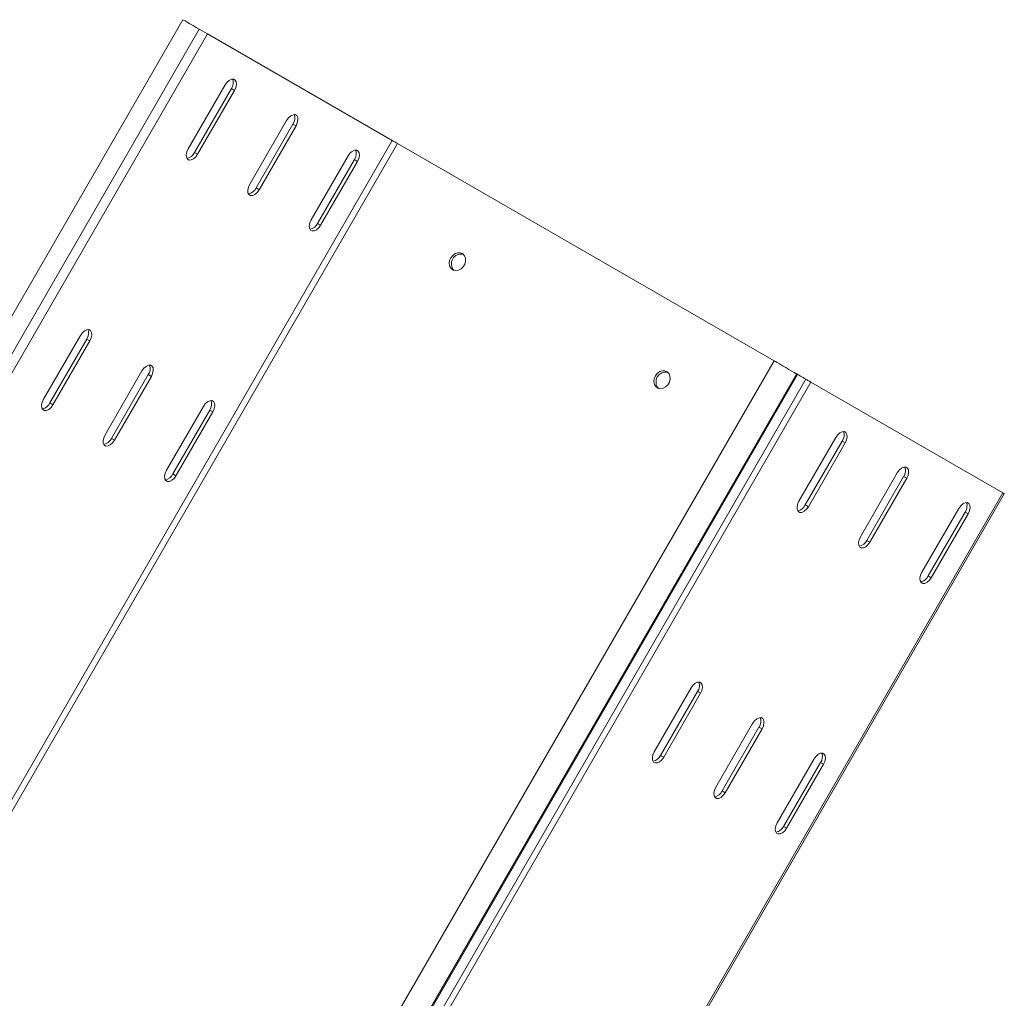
# Model space of a CAD drawing. Header units: millimetres. Extents: x -443 to 4177, y -1458 to 97.
# Tile 21 of 33: x 2634 to 2974, y -948 to -609. Entities that reach past the tile are written whole.
import ezdxf

# ---------------------------------------------------------------- set-up
doc = ezdxf.new("R2010")
doc.units = ezdxf.units.MM

msp = doc.modelspace()

# ---------------------------------------------------------------- linework, layer by layer
at = {"color": 7, "linetype": 'Continuous', "lineweight": 15}
for p, q in [((2690.55, -609.44), (2490.55, -955.85)), ((2499.06, -960.76), (2699.06, -614.35)), ((2696.19, -612.7), (2699.06, -614.35)), ((2762.87, -651.2), (2699.06, -614.35)), ((2705.12, -632), (2692.37, -654.08)), ((2707.31, -633.26), (2694.56, -655.34)), ((2695.62, -655.96), (2708.37, -633.87)), ((2726.37, -644.27), (2713.62, -666.35)), ((2728.56, -645.53), (2715.81, -667.61)), ((2716.87, -668.23), (2729.62, -646.14)), ((2894.9, -727.42), (2764.68, -652.24)), ((2747.62, -656.54), (2734.87, -678.62)), ((2749.81, -657.8), (2737.06, -679.89)), ((2738.12, -680.5), (2750.87, -658.41)), ((2655.12, -718.6), (2642.37, -740.68)), ((2657.31, -719.86), (2644.56, -741.95)), ((2645.62, -742.56), (2658.37, -720.47)), ((2894.9, -727.41), (2694.9, -1073.82)), ((2676.37, -730.87), (2663.62, -752.95)), ((2678.56, -732.13), (2665.81, -754.22)), ((2666.87, -754.83), (2679.62, -732.75)), ((2902.66, -731.89), (2902.96, -732.06)), ((2907.59, -734.73), (2973.94, -773.05)), ((2697.62, -743.14), (2684.87, -765.22)), ((2699.81, -744.4), (2687.06, -766.49)), ((2688.12, -767.1), (2700.87, -745.02)), ((2903.44, -775.93), (2916.19, -753.84)), ((2918.38, -755.11), (2905.63, -777.19)), ((2919.44, -755.72), (2906.69, -777.8)), ((2924.69, -788.2), (2937.44, -766.12)), ((2939.63, -767.38), (2926.88, -789.46)), ((2940.69, -767.99), (2927.94, -790.08)), ((2849.41, -989.83), (2974.41, -773.32)), ((2945.94, -800.47), (2958.69, -778.39)), ((2960.88, -779.65), (2948.13, -801.73)), ((2961.94, -780.26), (2949.19, -802.35)), ((2853.44, -862.53), (2866.19, -840.45)), ((2868.38, -841.71), (2855.63, -863.79)), ((2869.44, -842.32), (2856.69, -864.41)), ((2874.69, -874.8), (2887.44, -852.72)), ((2889.63, -853.98), (2876.88, -876.07)), ((2890.69, -854.59), (2877.94, -876.68)), ((2895.94, -887.07), (2908.69, -864.99)), ((2910.88, -866.25), (2898.13, -888.34)), ((2911.94, -866.87), (2899.19, -888.95))]:
    msp.add_line(p, q, dxfattribs=at)
at = {"color": 7, "linetype": 'Continuous', "lineweight": 0}
for p, q in [((2496.19, -959.11), (2696.19, -612.7)), ((2707.31, -633.26), (2708.37, -633.87)), ((2728.56, -645.53), (2729.62, -646.14)), ((2562.87, -997.61), (2762.87, -651.2)), ((2564.68, -998.65), (2764.68, -652.24)), ((2694.56, -655.34), (2695.62, -655.96)), ((2749.81, -657.8), (2750.87, -658.41)), ((2715.81, -667.61), (2716.87, -668.23)), ((2737.06, -679.89), (2738.12, -680.5)), ((2657.31, -719.86), (2658.37, -720.47)), ((2678.56, -732.13), (2679.62, -732.75)), ((2702.66, -1078.3), (2902.66, -731.89)), ((2702.96, -1078.47), (2902.96, -732.06)), ((2705.81, -1080.12), (2905.81, -733.71)), ((2707.59, -1081.14), (2907.59, -734.73)), ((2644.56, -741.95), (2645.62, -742.56)), ((2699.81, -744.4), (2700.87, -745.02)), ((2665.81, -754.22), (2666.87, -754.83)), ((2918.38, -755.11), (2919.44, -755.72)), ((2687.06, -766.49), (2688.12, -767.1)), ((2939.63, -767.38), (2940.69, -767.99)), ((2848.94, -989.55), (2973.94, -773.05)), ((2905.63, -777.19), (2906.69, -777.8)), ((2960.88, -779.65), (2961.94, -780.26)), ((2926.88, -789.46), (2927.94, -790.08)), ((2948.13, -801.73), (2949.19, -802.35)), ((2868.38, -841.71), (2869.44, -842.32)), ((2889.63, -853.98), (2890.69, -854.59)), ((2855.63, -863.79), (2856.69, -864.41)), ((2910.88, -866.25), (2911.94, -866.87)), ((2876.88, -876.07), (2877.94, -876.68)), ((2898.13, -888.34), (2899.19, -888.95))]:
    msp.add_line(p, q, dxfattribs=at)
at = {"color": 7, "linetype": 'Continuous', "lineweight": 15, "flags": 128}
for points in [[(2690.55, -609.44), (2690.55, -609.44), (2690.75, -609.55), (2691.25, -609.84), (2692, -610.28), (2692.96, -610.83), (2694.03, -611.45), (2695.14, -612.09), (2696.19, -612.7)], [(2708.37, -633.87), (2708.82, -632.85), (2709.03, -631.84), (2708.96, -630.97), (2708.62, -630.32), (2708.06, -630), (2707.34, -630.03), (2706.54, -630.41), (2705.77, -631.09), (2705.12, -632)], [(2729.62, -646.14), (2730.07, -645.12), (2730.28, -644.11), (2730.21, -643.24), (2729.87, -642.6), (2729.31, -642.27), (2728.59, -642.3), (2727.79, -642.68), (2727.02, -643.36), (2726.37, -644.27)], [(2764.68, -652.24), (2764.46, -652.12), (2764.21, -651.98), (2763.96, -651.83), (2763.71, -651.68), (2763.46, -651.54), (2763.23, -651.41), (2763.03, -651.29), (2762.87, -651.2)], [(2692.37, -654.08), (2691.91, -655.1), (2691.7, -656.11), (2691.77, -656.99), (2692.11, -657.63), (2692.67, -657.95), (2693.4, -657.92), (2694.19, -657.55), (2694.96, -656.86), (2695.62, -655.96)], [(2750.87, -658.41), (2751.32, -657.4), (2751.53, -656.39), (2751.46, -655.51), (2751.12, -654.87), (2750.56, -654.54), (2749.84, -654.57), (2749.04, -654.95), (2748.27, -655.63), (2747.62, -656.54)], [(2713.62, -666.35), (2713.16, -667.37), (2712.95, -668.38), (2713.02, -669.26), (2713.36, -669.9), (2713.92, -670.22), (2714.65, -670.2), (2715.44, -669.82), (2716.21, -669.13), (2716.87, -668.23)], [(2734.87, -678.62), (2734.41, -679.64), (2734.2, -680.65), (2734.27, -681.53), (2734.61, -682.17), (2735.17, -682.49), (2735.9, -682.47), (2736.69, -682.09), (2737.46, -681.4), (2738.12, -680.5)], [(2783.11, -691.75), (2783.76, -690.91), (2784.6, -690.3), (2785.51, -690), (2786.42, -690.03), (2787.22, -690.38), (2787.82, -691.04), (2788.16, -691.91), (2788.2, -692.91), (2787.94, -693.93), (2787.41, -694.85), (2786.66, -695.59), (2785.77, -696.05), (2784.85, -696.19), (2783.98, -695.99), (2783.27, -695.48), (2782.79, -694.71), (2782.6, -693.76), (2782.71, -692.74), (2783.11, -691.75)], [(2658.37, -720.47), (2658.82, -719.46), (2659.03, -718.45), (2658.96, -717.57), (2658.62, -716.93), (2658.06, -716.6), (2657.34, -716.63), (2656.54, -717.01), (2655.77, -717.69), (2655.12, -718.6)], [(2894.9, -727.41), (2894.95, -727.44), (2895.28, -727.63), (2895.9, -727.98), (2896.75, -728.47), (2897.76, -729.06), (2898.87, -729.7), (2899.96, -730.33), (2900.96, -730.91), (2901.79, -731.38), (2902.37, -731.72), (2902.66, -731.89)], [(2679.62, -732.75), (2680.07, -731.73), (2680.28, -730.72), (2680.21, -729.84), (2679.87, -729.2), (2679.31, -728.87), (2678.59, -728.9), (2677.79, -729.28), (2677.02, -729.96), (2676.37, -730.87)], [(2853.82, -732.57), (2854.48, -731.73), (2855.31, -731.12), (2856.22, -730.82), (2857.13, -730.85), (2857.93, -731.21), (2858.53, -731.86), (2858.87, -732.73), (2858.92, -733.73), (2858.66, -734.75), (2858.12, -735.67), (2857.37, -736.41), (2856.48, -736.87), (2855.56, -737.01), (2854.69, -736.82), (2853.98, -736.3), (2853.5, -735.53), (2853.31, -734.58), (2853.42, -733.56), (2853.82, -732.57)], [(2902.96, -732.06), (2903.07, -732.12), (2903.28, -732.25), (2903.58, -732.42), (2903.96, -732.64), (2904.39, -732.89), (2904.86, -733.16), (2905.34, -733.44), (2905.81, -733.71)], [(2905.81, -733.71), (2906.05, -733.85), (2906.3, -733.99), (2906.55, -734.13), (2906.79, -734.27), (2907.03, -734.41), (2907.24, -734.53), (2907.43, -734.64), (2907.59, -734.73)], [(2642.37, -740.68), (2641.91, -741.7), (2641.7, -742.71), (2641.77, -743.59), (2642.11, -744.23), (2642.67, -744.55), (2643.4, -744.53), (2644.19, -744.15), (2644.96, -743.46), (2645.62, -742.56)], [(2700.87, -745.02), (2701.32, -744), (2701.53, -742.99), (2701.46, -742.11), (2701.12, -741.47), (2700.56, -741.14), (2699.84, -741.17), (2699.04, -741.55), (2698.27, -742.23), (2697.62, -743.14)], [(2916.19, -753.84), (2916.84, -752.94), (2917.61, -752.25), (2918.41, -751.88), (2919.13, -751.85), (2919.69, -752.17), (2920.03, -752.81), (2920.1, -753.69), (2919.89, -754.7), (2919.44, -755.72)], [(2663.62, -752.95), (2663.16, -753.97), (2662.95, -754.98), (2663.02, -755.86), (2663.36, -756.5), (2663.92, -756.83), (2664.65, -756.8), (2665.44, -756.42), (2666.21, -755.74), (2666.87, -754.83)], [(2684.87, -765.22), (2684.41, -766.24), (2684.2, -767.25), (2684.27, -768.13), (2684.61, -768.77), (2685.17, -769.1), (2685.9, -769.07), (2686.69, -768.69), (2687.46, -768.01), (2688.12, -767.1)], [(2937.44, -766.12), (2938.09, -765.21), (2938.86, -764.53), (2939.66, -764.15), (2940.38, -764.12), (2940.94, -764.44), (2941.28, -765.09), (2941.35, -765.96), (2941.14, -766.97), (2940.69, -767.99)], [(2973.94, -773.05), (2974.19, -773.19), (2974.35, -773.29), (2974.41, -773.32), (2974.41, -773.32)], [(2906.69, -777.8), (2906.03, -778.71), (2905.26, -779.39), (2904.47, -779.77), (2903.74, -779.8), (2903.18, -779.47), (2902.84, -778.83), (2902.77, -777.96), (2902.98, -776.95), (2903.44, -775.93)], [(2958.69, -778.39), (2959.34, -777.48), (2960.11, -776.8), (2960.91, -776.42), (2961.63, -776.39), (2962.19, -776.72), (2962.53, -777.36), (2962.6, -778.23), (2962.39, -779.24), (2961.94, -780.26)], [(2927.94, -790.08), (2927.28, -790.98), (2926.51, -791.67), (2925.72, -792.04), (2924.99, -792.07), (2924.43, -791.75), (2924.09, -791.11), (2924.02, -790.23), (2924.23, -789.22), (2924.69, -788.2)], [(2949.19, -802.35), (2948.53, -803.25), (2947.76, -803.94), (2946.97, -804.32), (2946.24, -804.34), (2945.68, -804.02), (2945.34, -803.38), (2945.27, -802.5), (2945.48, -801.49), (2945.94, -800.47)], [(2866.19, -840.45), (2866.84, -839.54), (2867.61, -838.86), (2868.41, -838.48), (2869.13, -838.45), (2869.69, -838.78), (2870.03, -839.42), (2870.1, -840.29), (2869.89, -841.3), (2869.44, -842.32)], [(2887.44, -852.72), (2888.09, -851.81), (2888.86, -851.13), (2889.66, -850.75), (2890.38, -850.72), (2890.94, -851.05), (2891.28, -851.69), (2891.35, -852.57), (2891.14, -853.58), (2890.69, -854.59)], [(2856.69, -864.41), (2856.03, -865.31), (2855.26, -866), (2854.47, -866.38), (2853.74, -866.4), (2853.18, -866.08), (2852.84, -865.44), (2852.77, -864.56), (2852.98, -863.55), (2853.44, -862.53)], [(2908.69, -864.99), (2909.34, -864.08), (2910.11, -863.4), (2910.91, -863.02), (2911.63, -862.99), (2912.19, -863.32), (2912.53, -863.96), (2912.6, -864.84), (2912.39, -865.85), (2911.94, -866.87)], [(2877.94, -876.68), (2877.28, -877.58), (2876.51, -878.27), (2875.72, -878.65), (2874.99, -878.67), (2874.43, -878.35), (2874.09, -877.71), (2874.02, -876.83), (2874.23, -875.82), (2874.69, -874.8)], [(2899.19, -888.95), (2898.53, -889.86), (2897.76, -890.54), (2896.97, -890.92), (2896.24, -890.95), (2895.68, -890.62), (2895.34, -889.98), (2895.27, -889.1), (2895.48, -888.09), (2895.94, -887.07)]]:
    msp.add_lwpolyline(points, dxfattribs=at)
at = {"color": 7, "linetype": 'Continuous', "lineweight": 15}
for centre, radius, start, end in [((2704.46, -631.2), 3.51, 324.0981, 20.6374), ((2725.71, -643.47), 3.51, 324.0982, 20.6369), ((2691.35, -653.91), 3.51, 279.3657, 335.9032), ((2746.96, -655.75), 3.51, 324.0977, 20.6373), ((2712.6, -666.18), 3.51, 279.3657, 335.9032), ((2733.85, -678.45), 3.51, 279.3659, 335.903), ((2786.7, -693.83), 3.38, 78.2723, 221.7169), ((2654.46, -717.81), 3.51, 324.098, 20.6374), ((2675.71, -730.08), 3.51, 324.0983, 20.6371), ((2857.41, -734.65), 3.38, 78.2722, 221.717), ((2696.96, -742.35), 3.51, 324.0981, 20.6374), ((2641.35, -740.51), 3.51, 279.3645, 335.9038), ((2915.54, -753.05), 3.51, 324.0981, 20.6374), ((2662.6, -752.79), 3.51, 279.3645, 335.9038), ((2936.79, -765.32), 3.51, 324.0982, 20.6369), ((2683.85, -765.06), 3.51, 279.3645, 335.9038), ((2902.43, -775.76), 3.51, 279.3657, 335.9032), ((2958.04, -777.59), 3.51, 324.0977, 20.6373), ((2923.68, -788.03), 3.51, 279.3657, 335.9032), ((2944.93, -800.3), 3.51, 279.3659, 335.903), ((2865.54, -839.65), 3.51, 324.098, 20.6374), ((2886.79, -851.93), 3.51, 324.0983, 20.6371), ((2852.43, -862.36), 3.51, 279.3645, 335.9038), ((2908.04, -864.2), 3.51, 324.0981, 20.6374), ((2873.68, -874.63), 3.51, 279.3645, 335.9038), ((2894.93, -886.91), 3.51, 279.3645, 335.9038)]:
    msp.add_arc(centre, radius, start, end, dxfattribs=at)

doc.saveas('drawing.dxf')
